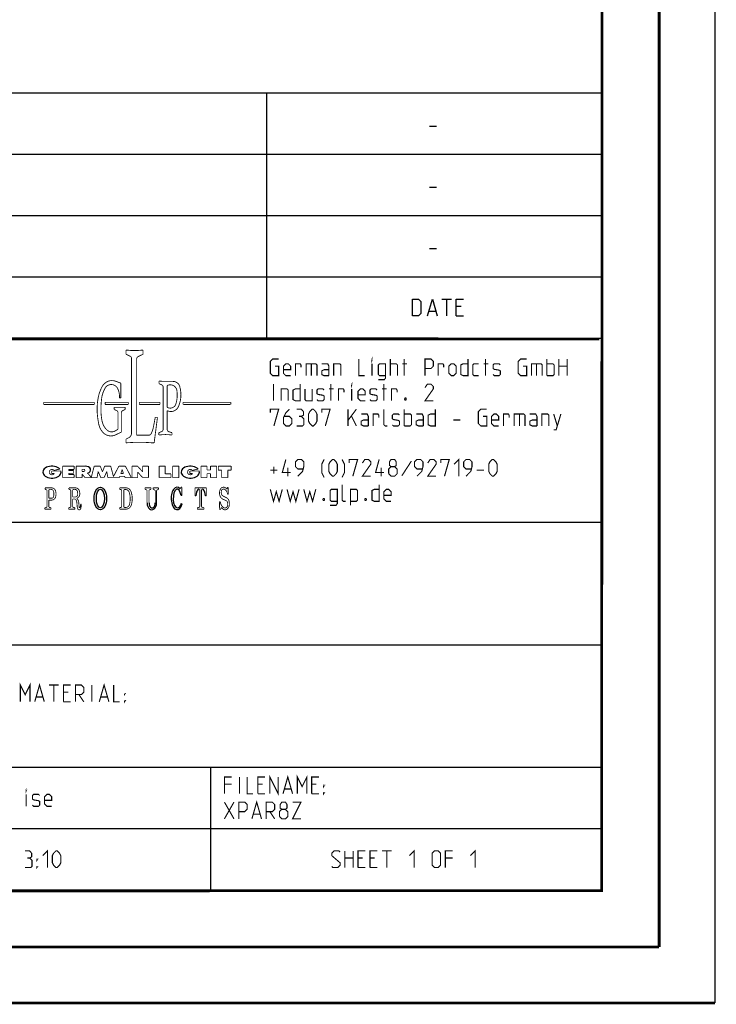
# Model space of a CAD drawing. Header units: millimetres. Extents: x 0 to 420, y 0 to 297.
# Tile 61 of 105: x 358 to 420, y 0 to 88. Entities that reach past the tile are written whole.
import ezdxf

# ---------------------------------------------------------------- set-up
doc = ezdxf.new("R2010")
doc.units = ezdxf.units.MM
doc.header["$LTSCALE"] = 23.1
doc.layers.get('0').update_dxf_attribs({"linetype": 'CONTINUOUS'})

msp = doc.modelspace()

# ---------------------------------------------------------------- linework, layer by layer
at = {"color": 7, "linetype": 'Continuous'}
for p, q in [((420, 297), (420, 0)), ((410, 286.9999), (409.8296, 10.1087)), ((246.8681, 59.5058), (409.628, 59.4942)), ((409.86, 10.0737), (25.007, 10.0134))]:
    msp.add_line(p, q, dxfattribs=at)
at = {"color": 2, "linetype": 'Continuous'}
for p, q in [((246.8497, 81.4948), (409.8097, 81.4948)), ((379.8097, 81.4948), (379.8097, 59.5348)), ((409.8097, 81.4948), (409.8097, 10.1248)), ((394.4168, 78.5355), (395.0597, 78.5355)), ((246.8497, 76.0048), (409.8097, 76.0048)), ((394.4168, 73.0455), (395.0597, 73.0455)), ((246.8497, 70.5148), (409.8097, 70.5148)), ((394.4168, 67.5555), (395.0597, 67.5555)), ((246.8497, 65.0248), (409.8097, 65.0248)), ((395.5418, 63.0298), (396.3989, 63.0298)), ((395.9704, 61.5298), (395.9704, 63.0298)), ((394.3989, 61.9584), (394.9704, 61.9584)), ((397.2561, 62.387), (396.8275, 62.387)), ((396.8275, 61.5298), (397.4704, 61.5298)), ((246.8497, 59.5348), (409.8097, 59.5348)), ((301.6897, 43.0648), (409.8097, 43.0648)), ((301.6897, 32.0848), (409.8097, 32.0848)), ((301.6897, 21.1048), (409.8097, 21.1048)), ((374.8097, 21.1048), (374.8097, 10.1248)), ((301.6897, 15.6148), (409.8097, 15.6148)), ((246.8497, 10.1248), (409.8097, 10.1248))]:
    msp.add_line(p, q, dxfattribs=at)
at = {"color": 7, "linetype": 'Continuous', "const_width": 0.25}
for points in [[(415, 5), (415, 292)], [(410, 287), (409.8468, 9.9234)], [(246.8597, 59.511), (409.6521, 59.467)], [(409.8307, 10.048), (25, 10)], [(20, 5), (415, 5)], [(420, 0), (0, 0)]]:
    msp.add_lwpolyline(points, dxfattribs=at)
at = {"color": 2, "linetype": 'Continuous'}
for points in [[(392.899, 61.5298), (392.899, 63.0298), (393.4347, 63.0298), (393.6489, 62.8155), (393.6489, 61.7441), (393.4347, 61.5298), (392.899, 61.5298)], [(394.2561, 61.5298), (394.6847, 63.0298), (395.1132, 61.5298)], [(396.8275, 61.5298), (396.8275, 63.0298), (397.4704, 63.0298)]]:
    msp.add_lwpolyline(points, dxfattribs=at)
for points, const_width in [([(367.2379, 58.4726), (367.2379, 58.099)], 0.075), ([(368.7619, 58.4726), (368.7619, 58.099)], 0.075), ([(367.2379, 58.099), (367.5958, 57.9246)], 0.075), ([(367.7314, 57.7076), (367.7314, 51.0421)], 0.075), ([(368.1875, 57.6682), (368.1876, 50.8481)], 0.075), ([(368.7619, 58.099), (368.3232, 57.8852)], 0.075), ([(380.5922, 57.032), (380.9136, 57.032), (380.9136, 56.1748), (380.3779, 56.1748), (380.1636, 56.3891), (380.1636, 57.4605), (380.3779, 57.6748), (380.9136, 57.6748)], 0.1), ([(388.0922, 57.6748), (388.0922, 56.1748), (388.6279, 56.1748)], 0.1), ([(389.2707, 57.5677), (389.2707, 57.6748), (389.3064, 57.6748), (389.2707, 57.5677)], 0.1), ([(390.9136, 56.1748), (390.9136, 57.6748)], 0.1), ([(392.1636, 56.1748), (392.1636, 57.6748)], 0.1), ([(394.0207, 56.1748), (394.0207, 57.6748), (394.5564, 57.6748), (394.7707, 57.4605), (394.7707, 57.032), (394.5564, 56.8177), (394.0207, 56.8177)], 0.1), ([(397.8779, 57.6748), (397.8779, 56.1748), (397.4493, 56.1748), (397.235, 56.282), (397.235, 57.1391), (397.4493, 57.2463), (397.8779, 57.2463)], 0.1), ([(399.4493, 56.1748), (399.4493, 57.6748)], 0.1), ([(402.8065, 57.032), (403.1279, 57.032), (403.1279, 56.1748), (402.5922, 56.1748), (402.3779, 56.3891), (402.3779, 57.4605), (402.5922, 57.6748), (403.1279, 57.6748)], 0.1), ([(404.9493, 56.1748), (404.9493, 57.6748)], 0.1), ([(406.0207, 56.1748), (406.0207, 57.6748)], 0.1), ([(406.7707, 57.6748), (406.7707, 56.1748)], 0.1), ([(381.985, 56.1748), (381.5564, 56.1748), (381.3422, 56.3891), (381.3422, 57.032), (381.5564, 57.2463), (381.7707, 57.2463), (381.985, 57.032), (381.985, 56.7105), (381.3422, 56.7105)], 0.1), ([(382.4136, 56.1748), (382.4136, 57.2463), (382.8422, 57.2463), (382.9136, 57.1391), (382.9136, 56.9248)], 0.1), ([(383.3779, 56.1748), (383.3779, 57.2463), (384.235, 57.2463), (384.3422, 57.1391), (384.3422, 56.1748)], 0.1), ([(383.8422, 57.2463), (383.8422, 56.1748)], 0.1), ([(385.4136, 56.1748), (385.4136, 57.032), (385.3064, 57.2463), (384.7707, 57.2463)], 0.1), ([(385.4136, 56.1748), (384.985, 56.1748), (384.7707, 56.282), (384.7707, 56.6034), (384.985, 56.7105), (385.4136, 56.7105)], 0.1), ([(385.8422, 56.1748), (385.8422, 57.2463), (386.3779, 57.2463), (386.485, 57.1391), (386.485, 56.1748)], 0.1), ([(389.2707, 56.1748), (389.2707, 57.2463)], 0.1), ([(389.8422, 55.8177), (390.3779, 55.8177), (390.485, 55.9605), (390.485, 57.2463), (389.9493, 57.2463), (389.8422, 57.1391), (389.8422, 56.282), (389.9493, 56.1748), (390.485, 56.1748)], 0.1), ([(390.9136, 57.2463), (391.4493, 57.2463), (391.5565, 57.1391), (391.5565, 56.1748)], 0.1), ([(391.985, 57.2463), (392.4136, 57.2463)], 0.1), ([(395.1993, 56.1748), (395.1993, 57.2463), (395.6279, 57.2463), (395.6993, 57.1391), (395.6993, 56.9248)], 0.1), ([(396.1636, 56.3891), (396.1636, 57.032), (396.3779, 57.2463), (396.5922, 57.2463), (396.8065, 57.032), (396.8065, 56.3891), (396.5922, 56.1748), (396.3779, 56.1748), (396.1636, 56.3891)], 0.1), ([(398.8422, 56.1748), (398.4136, 56.1748), (398.3065, 56.282), (398.3065, 57.1391), (398.4136, 57.2463), (398.8422, 57.2463)], 0.1), ([(399.2707, 57.2463), (399.6993, 57.2463)], 0.1), ([(400.1279, 56.282), (400.235, 56.1748), (400.6636, 56.1748), (400.7707, 56.282), (400.7707, 56.6034), (400.6636, 56.6748), (400.235, 56.7463), (400.1279, 56.8177), (400.1279, 57.1391), (400.235, 57.2463), (400.6636, 57.2463), (400.7707, 57.1391)], 0.1), ([(403.5565, 56.1748), (403.5565, 57.2463), (404.4136, 57.2463), (404.5207, 57.1391), (404.5207, 56.1748)], 0.1), ([(404.0207, 57.2463), (404.0207, 56.1748)], 0.1), ([(404.9493, 57.2463), (405.485, 57.2463), (405.5922, 57.1391), (405.5922, 56.282), (405.485, 56.1748), (404.9493, 56.1748)], 0.1), ([(406.0207, 57.032), (406.7707, 57.032)], 0.1), ([(366.7743, 55.5056), (366.3114, 55.6776)], 0.075), ([(370.1944, 55.6989), (370.1944, 55.4595)], 0.075), ([(370.4941, 55.6752), (371.4533, 55.6631)], 0.075), ([(366.7743, 55.5056), (366.7743, 54.1887)], 0.075), ([(370.1944, 55.4595), (370.4235, 55.3581)], 0.075), ([(370.5672, 55.1374), (370.5672, 51.3893)], 0.075), ([(370.9222, 55.245), (370.9222, 53.389)], 0.075), ([(380.4493, 53.9248), (380.4493, 55.4248)], 0.1), ([(381.1279, 53.9248), (381.1279, 54.9963), (381.6636, 54.9963), (381.7707, 54.8891), (381.7707, 53.9248)], 0.1), ([(382.8422, 55.4248), (382.8422, 53.9248), (382.4136, 53.9248), (382.1993, 54.032), (382.1993, 54.8891), (382.4136, 54.9963), (382.8422, 54.9963)], 0.1), ([(383.2707, 54.9963), (383.2707, 54.032), (383.3779, 53.9248), (383.9136, 53.9248), (383.9136, 54.9963)], 0.1), ([(384.3422, 54.032), (384.4493, 53.9248), (384.8779, 53.9248), (384.985, 54.032), (384.985, 54.3534), (384.8779, 54.4248), (384.4493, 54.4963), (384.3422, 54.5677), (384.3422, 54.8891), (384.4493, 54.9963), (384.8779, 54.9963), (384.985, 54.8891)], 0.1), ([(385.4136, 54.9963), (385.8422, 54.9963)], 0.1), ([(385.5922, 53.9248), (385.5922, 55.4248)], 0.1), ([(386.2707, 53.9248), (386.2707, 54.9963), (386.6993, 54.9963), (386.7707, 54.8891), (386.7707, 54.6748)], 0.1), ([(387.4493, 55.3177), (387.4493, 55.4248), (387.485, 55.4248), (387.4493, 55.3177)], 0.1), ([(387.4493, 53.9248), (387.4493, 54.9963)], 0.1), ([(388.6636, 53.9248), (388.235, 53.9248), (388.0207, 54.1391), (388.0207, 54.782), (388.235, 54.9963), (388.4493, 54.9963), (388.6636, 54.782), (388.6636, 54.4605), (388.0207, 54.4605)], 0.1), ([(389.0922, 54.032), (389.1993, 53.9248), (389.6279, 53.9248), (389.735, 54.032), (389.735, 54.3534), (389.6279, 54.4248), (389.1993, 54.4963), (389.0922, 54.5677), (389.0922, 54.8891), (389.1993, 54.9963), (389.6279, 54.9963), (389.735, 54.8891)], 0.1), ([(390.1636, 54.9963), (390.5922, 54.9963)], 0.1), ([(390.3422, 53.9248), (390.3422, 55.4248)], 0.1), ([(391.0207, 53.9248), (391.0207, 54.9963), (391.4493, 54.9963), (391.5207, 54.8891), (391.5207, 54.6748)], 0.1), ([(394.7707, 53.9248), (394.0207, 53.9248), (394.7707, 54.9963), (394.7707, 55.2105), (394.5564, 55.4248), (394.235, 55.4248), (394.0207, 55.1034)], 0.1), ([(364.4013, 53.7932), (359.8551, 53.7932)], 0.075), ([(359.8551, 53.7932), (359.8551, 53.5997)], 0.075), ([(364.4013, 53.5997), (364.4013, 53.7932)], 0.075), ([(367.4477, 53.7932), (365.3662, 53.7932)], 0.075), ([(365.3662, 53.7932), (365.3662, 53.5997)], 0.075), ([(366.7743, 54.1887), (366.6479, 54.1887)], 0.075), ([(367.4477, 53.5997), (367.4477, 53.7932)], 0.075), ([(368.4216, 53.7932), (370.2739, 53.7932)], 0.075), ([(368.4216, 53.5997), (368.4216, 53.7932)], 0.075), ([(370.2739, 53.7932), (370.2739, 53.5997)], 0.075), ([(376.6196, 53.7932), (372.3421, 53.7932)], 0.075), ([(372.3421, 53.7932), (372.3421, 53.5997)], 0.075), ([(376.6196, 53.5997), (376.6196, 53.7932)], 0.075), ([(392.3065, 54.1748), (392.3422, 54.1034), (392.3422, 54.0677), (392.3065, 53.9963), (392.235, 53.9963), (392.1993, 54.0677), (392.1993, 54.1034), (392.235, 54.1748), (392.3065, 54.1748)], 0.1), ([(359.8551, 53.5997), (364.4013, 53.5997)], 0.075), ([(365.3662, 53.5997), (367.4477, 53.5997)], 0.075), ([(366.1772, 53.3486), (367.1611, 53.3486)], 0.075), ([(366.1772, 53.3486), (366.1772, 53.1494)], 0.075), ([(366.1772, 53.1494), (366.4002, 53.0495)], 0.075), ([(366.5143, 51.3745), (366.5143, 52.8733)], 0.075), ([(367.1611, 53.1494), (366.9357, 53.0484)], 0.075), ([(367.1611, 53.3486), (367.1611, 53.1494)], 0.075), ([(370.2739, 53.5997), (368.4216, 53.5997)], 0.075), ([(370.9222, 53.0471), (370.9222, 51.3798)], 0.075), ([(372.3668, 53.5883), (376.5934, 53.5973)], 0.075), ([(380.1636, 52.8534), (380.1636, 53.1748), (380.9136, 53.1748), (380.485, 51.6748)], 0.1), ([(381.8779, 53.1748), (381.5564, 52.8534), (381.3422, 52.4248), (381.3422, 51.8891), (381.5564, 51.6748), (381.8779, 51.6748), (382.0922, 51.8891), (382.0922, 52.3177), (381.8779, 52.532), (381.4136, 52.532)], 0.1), ([(382.9493, 52.532), (383.1279, 52.6391), (383.1279, 52.9605), (382.9493, 53.1748), (382.5207, 53.1748)], 0.1), ([(383.5922, 52.1034), (383.5922, 52.7463), (383.6993, 52.9605), (383.9136, 53.1748), (384.0207, 53.1748), (384.235, 52.9605), (384.3422, 52.7463), (384.3422, 52.1034), (384.235, 51.8891), (384.0207, 51.6748), (383.9136, 51.6748), (383.6993, 51.8891), (383.5922, 52.1034)], 0.1), ([(384.7707, 52.8534), (384.7707, 53.1748), (385.5207, 53.1748), (385.0922, 51.6748)], 0.1), ([(387.1279, 51.6748), (387.1279, 53.1748)], 0.1), ([(387.1279, 52.1748), (387.8779, 53.1748)], 0.1), ([(390.6636, 51.6748), (390.4493, 51.6748), (390.3422, 51.782), (390.3422, 53.1748)], 0.1), ([(392.1636, 51.6748), (392.1636, 53.1748)], 0.1), ([(394.9493, 53.1748), (394.9493, 51.6748), (394.5207, 51.6748), (394.3065, 51.782), (394.3065, 52.6391), (394.5207, 52.7463), (394.9493, 52.7463)], 0.1), ([(399.235, 52.532), (399.5565, 52.532), (399.5565, 51.6748), (399.0207, 51.6748), (398.8065, 51.8891), (398.8065, 52.9605), (399.0207, 53.1748), (399.5565, 53.1748)], 0.1), ([(366.8216, 51.1232), (366.8216, 52.8722)], 0.075), ([(369.7046, 51.6382), (369.8545, 52.4398)], 0.075), ([(370.0522, 52.4398), (369.7536, 50.1506)], 0.075), ([(369.8545, 52.4398), (370.0522, 52.4398)], 0.075), ([(382.5207, 51.6748), (383.0565, 51.6748), (383.1636, 51.782), (383.1636, 52.3177), (382.9493, 52.532), (382.735, 52.532)], 0.1), ([(387.4493, 52.532), (387.8779, 51.6748)], 0.1), ([(388.9493, 51.6748), (388.9493, 52.532), (388.8422, 52.7463), (388.3065, 52.7463)], 0.1), ([(388.9493, 51.6748), (388.5207, 51.6748), (388.3065, 51.782), (388.3065, 52.1034), (388.5207, 52.2105), (388.9493, 52.2105)], 0.1), ([(389.3779, 51.6748), (389.3779, 52.7463), (389.8065, 52.7463), (389.8779, 52.6391), (389.8779, 52.4248)], 0.1), ([(391.0922, 51.782), (391.1993, 51.6748), (391.6279, 51.6748), (391.735, 51.782), (391.735, 52.1034), (391.6279, 52.1748), (391.1993, 52.2463), (391.0922, 52.3177), (391.0922, 52.6391), (391.1993, 52.7463), (391.6279, 52.7463), (391.735, 52.6391)], 0.1), ([(392.1636, 52.7463), (392.6993, 52.7463), (392.8065, 52.6391), (392.8065, 51.782), (392.6993, 51.6748), (392.1636, 51.6748)], 0.1), ([(393.8779, 51.6748), (393.8779, 52.532), (393.7707, 52.7463), (393.235, 52.7463)], 0.1), ([(393.8779, 51.6748), (393.4493, 51.6748), (393.235, 51.782), (393.235, 52.1034), (393.4493, 52.2105), (393.8779, 52.2105)], 0.1), ([(396.5564, 52.2105), (397.1993, 52.2105)], 0.1), ([(400.6279, 51.6748), (400.1993, 51.6748), (399.985, 51.8891), (399.985, 52.532), (400.1993, 52.7463), (400.4136, 52.7463), (400.6279, 52.532), (400.6279, 52.2105), (399.985, 52.2105)], 0.1), ([(401.0564, 51.6748), (401.0564, 52.7463), (401.485, 52.7463), (401.5565, 52.6391), (401.5565, 52.4248)], 0.1), ([(402.0207, 51.6748), (402.0207, 52.7463), (402.8779, 52.7463), (402.985, 52.6391), (402.985, 51.6748)], 0.1), ([(402.485, 52.7463), (402.485, 51.6748)], 0.1), ([(404.0565, 51.6748), (404.0565, 52.532), (403.9493, 52.7463), (403.4136, 52.7463)], 0.1), ([(404.0565, 51.6748), (403.6279, 51.6748), (403.4136, 51.782), (403.4136, 52.1034), (403.6279, 52.2105), (404.0565, 52.2105)], 0.1), ([(404.485, 51.6748), (404.485, 52.7463), (405.0207, 52.7463), (405.1279, 52.6391), (405.1279, 51.6748)], 0.1), ([(405.5565, 51.3177), (405.7707, 51.3177), (406.1993, 52.7463)], 0.1), ([(405.5565, 52.7463), (405.8779, 51.6748)], 0.1), ([(366.5143, 51.3745), (366.2722, 51.2315)], 0.075), ([(366.8216, 51.1232), (366.2957, 50.8733)], 0.075), ([(370.1779, 51.0684), (370.4169, 51.1657)], 0.075), ([(371.355, 51.0747), (371.0979, 51.1475)], 0.075), ([(367.2351, 50.499), (367.4591, 50.6076)], 0.075), ([(367.2351, 50.1618), (367.2351, 50.499)], 0.075), ([(368.1875, 50.8481), (369.275, 50.8481)], 0.075), ([(370.1779, 50.8545), (370.1779, 51.0684)], 0.075), ([(371.355, 50.8577), (371.355, 51.0747)], 0.075), ([(381.985, 47.4963), (381.235, 47.4963), (381.5564, 48.6748)], 0.1), ([(382.6279, 47.1748), (383.0565, 47.6034), (383.1636, 48.032), (383.1636, 48.4605), (382.9493, 48.6748), (382.6279, 48.6748), (382.4136, 48.4605), (382.4136, 48.032), (382.6279, 47.8177), (383.0922, 47.8177)], 0.1), ([(384.985, 47.0677), (384.7707, 47.4963), (384.7707, 48.2463), (384.985, 48.6748)], 0.1), ([(385.4136, 47.6034), (385.4136, 48.2463), (385.5207, 48.4605), (385.735, 48.6748), (385.8422, 48.6748), (386.0564, 48.4605), (386.1636, 48.2463), (386.1636, 47.6034), (386.0564, 47.3891), (385.8422, 47.1748), (385.735, 47.1748), (385.5207, 47.3891), (385.4136, 47.6034)], 0.1), ([(386.5922, 47.0677), (386.8064, 47.4963), (386.8064, 48.2463), (386.5922, 48.6748)], 0.1), ([(387.235, 48.3534), (387.235, 48.6748), (387.985, 48.6748), (387.5565, 47.1748)], 0.1), ([(389.1636, 47.1748), (388.4136, 47.1748), (389.1636, 48.2463), (389.1636, 48.4605), (388.9493, 48.6748), (388.6279, 48.6748), (388.4136, 48.3534)], 0.1), ([(390.3422, 47.4963), (389.5922, 47.4963), (389.9136, 48.6748)], 0.1), ([(390.985, 48.032), (390.8422, 48.1391), (390.8422, 48.4605), (390.985, 48.6748), (391.3064, 48.6748), (391.4493, 48.4605), (391.4493, 48.1391), (391.3064, 48.032), (391.5207, 47.8177), (391.5207, 47.3891), (391.3064, 47.1748), (390.985, 47.1748), (390.7707, 47.3891)], 0.1), ([(392.8065, 48.532), (391.9493, 47.2105)], 0.1), ([(393.3064, 47.1748), (393.735, 47.6034), (393.8422, 48.032), (393.8422, 48.4605), (393.6279, 48.6748), (393.3064, 48.6748), (393.0922, 48.4605), (393.0922, 48.032), (393.3064, 47.8177), (393.7707, 47.8177)], 0.1), ([(395.0207, 47.1748), (394.2707, 47.1748), (395.0207, 48.2463), (395.0207, 48.4605), (394.8065, 48.6748), (394.485, 48.6748), (394.2707, 48.3534)], 0.1), ([(395.4493, 48.3534), (395.4493, 48.6748), (396.1993, 48.6748), (395.7707, 47.1748)], 0.1), ([(396.6279, 48.2463), (397.0564, 48.6748), (397.0564, 47.1748)], 0.1), ([(397.6993, 47.1748), (398.1279, 47.6034), (398.235, 48.032), (398.235, 48.4605), (398.0207, 48.6748), (397.6993, 48.6748), (397.485, 48.4605), (397.485, 48.032), (397.6993, 47.8177), (398.1636, 47.8177)], 0.1), ([(399.735, 47.6034), (399.735, 48.2463), (399.8422, 48.4605), (400.0565, 48.6748), (400.1636, 48.6748), (400.3779, 48.4605), (400.485, 48.2463), (400.485, 47.6034), (400.3779, 47.3891), (400.1636, 47.1748), (400.0565, 47.1748), (399.8422, 47.3891), (399.735, 47.6034)], 0.1), ([(361.3998, 47.6437), (360.5688, 47.6437)], 0.075), ([(360.5688, 47.6437), (360.5688, 47.4122)], 0.075), ([(361.2983, 47.8166), (360.7887, 47.6916)], 0.075), ([(362.5835, 48.0728), (361.5614, 48.0728)], 0.075), ([(361.5614, 48.0728), (361.5614, 47.0456)], 0.075), ([(362.1095, 47.7806), (362.5835, 47.7806)], 0.075), ([(362.1095, 47.6795), (362.1095, 47.7806)], 0.075), ([(362.5386, 47.6795), (362.1095, 47.6795)], 0.075), ([(362.5386, 47.4232), (362.5386, 47.6795)], 0.075), ([(362.5835, 47.7806), (362.5835, 48.0728)], 0.075), ([(362.7629, 48.0719), (363.5696, 48.0719)], 0.075), ([(362.7629, 47.0456), (362.7629, 48.0719)], 0.075), ([(363.448, 47.7874), (363.2875, 47.7874)], 0.075), ([(363.2875, 47.7874), (363.2875, 47.6016)], 0.075), ([(363.448, 47.6016), (363.2875, 47.6016)], 0.075), ([(364.1245, 47.0853), (364.3859, 48.0742)], 0.075), ([(364.3859, 48.0742), (364.9257, 48.0742)], 0.075), ([(364.6415, 47.0456), (364.7413, 47.5924)], 0.075), ([(364.7413, 47.5924), (364.9767, 47.0456)], 0.075), ([(364.9257, 48.0742), (365.1247, 47.5709)], 0.075), ([(365.3237, 48.0742), (365.1247, 47.5709)], 0.075), ([(365.5081, 47.5924), (365.2726, 47.0456)], 0.075), ([(365.8635, 48.0742), (365.3237, 48.0742)], 0.075), ([(365.6078, 47.0456), (365.5081, 47.5924)], 0.075), ([(366.1102, 47.1407), (365.8635, 48.0742)], 0.075), ([(366.5967, 48.0719), (366.1102, 47.1407)], 0.075), ([(366.5967, 48.0719), (367.1814, 48.0719)], 0.075), ([(366.7687, 47.4111), (366.8891, 47.7679)], 0.075), ([(367.0095, 47.4111), (366.8891, 47.7679)], 0.075), ([(367.1814, 48.0719), (367.7176, 47.0456)], 0.075), ([(368.2673, 48.0742), (367.7662, 48.0742)], 0.075), ([(367.7662, 47.0456), (367.7662, 48.0742)], 0.075), ([(368.2673, 48.0742), (368.7263, 47.5659)], 0.075), ([(369.244, 48.0742), (368.7263, 48.0742)], 0.075), ([(368.7263, 48.0742), (368.7263, 47.5659)], 0.075), ([(369.244, 48.0742), (369.244, 47.0456)], 0.075), ([(370.7439, 48.0742), (370.2129, 48.0742)], 0.075), ([(370.2129, 48.0742), (370.2129, 47.0456)], 0.075), ([(370.7439, 48.0742), (370.7439, 47.3817)], 0.075), ([(371.9725, 48.0742), (371.4127, 48.0742)], 0.075), ([(371.4127, 48.0742), (371.4127, 47.0456)], 0.075), ([(371.9725, 48.0742), (371.9725, 47.0456)], 0.075), ([(373.79, 47.6437), (372.959, 47.6437)], 0.075), ([(372.959, 47.6437), (372.959, 47.4122)], 0.075), ([(373.6886, 47.8166), (373.1789, 47.6916)], 0.075), ([(374.4964, 48.0742), (373.9542, 48.0742)], 0.075), ([(373.9542, 48.0742), (373.9542, 47.0456)], 0.075), ([(374.4964, 47.7306), (374.4964, 48.0742)], 0.075), ([(374.4964, 47.7306), (374.8103, 47.7306)], 0.075), ([(375.3505, 48.0742), (374.8103, 48.0742)], 0.075), ([(374.8103, 47.7306), (374.8103, 48.0742)], 0.075), ([(375.3505, 48.0742), (375.3505, 47.0456)], 0.075), ([(376.6528, 48.0742), (375.5064, 48.0742)], 0.075), ([(375.5064, 48.0742), (375.5064, 47.7139)], 0.075), ([(375.5064, 47.7139), (375.8061, 47.7139)], 0.075), ([(375.8061, 47.7139), (375.8061, 47.0456)], 0.075), ([(376.6528, 47.7139), (376.353, 47.7139)], 0.075), ([(376.353, 47.7139), (376.353, 47.0456)], 0.075), ([(376.6528, 48.0742), (376.6528, 47.7139)], 0.075), ([(380.1636, 47.7105), (380.8064, 47.7105)], 0.1), ([(380.485, 47.3891), (380.485, 48.032)], 0.1), ([(381.735, 47.1748), (381.735, 47.9248)], 0.1), ([(390.0922, 47.1748), (390.0922, 47.9248)], 0.1), ([(390.7707, 47.3891), (390.7707, 47.8177), (390.985, 48.032), (391.3064, 48.032)], 0.1), ([(398.6636, 47.7105), (399.3064, 47.7105)], 0.1), ([(360.5688, 47.4122), (360.8026, 47.4122)], 0.075), ([(361.5614, 47.0456), (362.5886, 47.0456)], 0.075), ([(362.1095, 47.4232), (362.5386, 47.4232)], 0.075), ([(362.1095, 47.3243), (362.1095, 47.4232)], 0.075), ([(362.5886, 47.3243), (362.1095, 47.3243)], 0.075), ([(362.5886, 47.0456), (362.5886, 47.3243)], 0.075), ([(362.7629, 47.0456), (363.3013, 47.0456)], 0.075), ([(363.3013, 47.3698), (363.5576, 47.0456)], 0.075), ([(363.3013, 47.0456), (363.3013, 47.3698)], 0.075), ([(363.5576, 47.0456), (364.6415, 47.0456)], 0.075), ([(363.792, 47.4433), (364.1245, 47.0853)], 0.075), ([(364.9767, 47.0456), (365.2726, 47.0456)], 0.075), ([(365.6078, 47.0456), (366.6263, 47.0456)], 0.075), ([(366.6263, 47.0456), (366.6724, 47.168)], 0.075), ([(366.6724, 47.168), (367.1058, 47.168)], 0.075), ([(366.7687, 47.4111), (367.0095, 47.4111)], 0.075), ([(367.1519, 47.0456), (367.1058, 47.168)], 0.075), ([(367.1519, 47.0456), (367.7176, 47.0456)], 0.075), ([(367.7662, 47.0456), (368.2814, 47.0456)], 0.075), ([(368.2814, 47.5393), (368.7272, 47.0456)], 0.075), ([(368.2814, 47.0456), (368.2814, 47.5393)], 0.075), ([(368.7272, 47.0456), (369.244, 47.0456)], 0.075), ([(370.2129, 47.0456), (371.2625, 47.0456)], 0.075), ([(370.7439, 47.3817), (371.2625, 47.3817)], 0.075), ([(371.2625, 47.3817), (371.2625, 47.0456)], 0.075), ([(371.4127, 47.0456), (371.9725, 47.0456)], 0.075), ([(372.959, 47.4122), (373.1928, 47.4122)], 0.075), ([(373.9542, 47.0456), (374.4964, 47.0456)], 0.075), ([(374.4964, 47.396), (374.8103, 47.396)], 0.075), ([(374.4964, 47.396), (374.4964, 47.0456)], 0.075), ([(374.8103, 47.396), (374.8103, 47.0456)], 0.075), ([(374.8103, 47.0456), (375.3505, 47.0456)], 0.075), ([(375.8061, 47.0456), (376.353, 47.0456)], 0.075), ([(359.9835, 46.1275), (360.5708, 46.1275)], 0.075), ([(359.9835, 45.9949), (359.9835, 46.1275)], 0.075), ([(359.9835, 45.9949), (360.0824, 45.9671)], 0.075), ([(360.1529, 45.8742), (360.1529, 44.4636)], 0.075), ([(360.3198, 45.8958), (360.3198, 45.199)], 0.075), ([(360.4164, 45.9924), (360.5117, 45.9924)], 0.075), ([(362.1186, 46.1275), (362.7058, 46.1275)], 0.075), ([(362.1186, 45.9949), (362.1186, 46.1275)], 0.075), ([(362.1186, 45.9949), (362.2175, 45.9671)], 0.075), ([(362.288, 45.8742), (362.288, 44.4636)], 0.075), ([(362.4549, 45.8958), (362.4549, 45.3089)], 0.075), ([(362.5514, 45.9924), (362.6467, 45.9924)], 0.075), ([(367.2237, 46.1294), (366.6637, 46.1294)], 0.075), ([(366.6637, 46.1294), (366.6637, 45.9917)], 0.075), ([(366.6637, 45.9917), (366.7693, 45.9756)], 0.075), ([(366.8513, 45.8801), (366.8513, 44.4728)], 0.075), ([(367.0338, 45.8857), (367.0338, 44.4672)], 0.075), ([(367.1788, 45.9823), (367.1304, 45.9823)], 0.075), ([(368.9352, 46.135), (369.4802, 46.135)], 0.075), ([(368.9352, 46.135), (368.9352, 45.9879)], 0.075), ([(368.9352, 45.9879), (369.0439, 45.9648)], 0.075), ([(369.1204, 45.8704), (369.1204, 44.7742)], 0.075), ([(369.2961, 45.8706), (369.2961, 44.7742)], 0.075), ([(369.4802, 45.9879), (369.3726, 45.9651)], 0.075), ([(369.4802, 46.135), (369.4802, 45.9879)], 0.075), ([(369.674, 46.135), (370.1382, 46.135)], 0.075), ([(369.674, 46.135), (369.674, 45.986)], 0.075), ([(369.674, 45.986), (369.7497, 45.9671)], 0.075), ([(369.8595, 45.8266), (369.8595, 44.7742)], 0.075), ([(369.9664, 45.83), (369.9664, 44.7742)], 0.075), ([(370.1382, 45.986), (370.0762, 45.9705)], 0.075), ([(370.1382, 46.135), (370.1382, 45.986)], 0.075), ([(372.0896, 46.036), (372.1491, 46.1849)], 0.075), ([(372.1491, 46.1849), (372.2368, 46.1849)], 0.075), ([(372.2368, 46.1849), (372.2413, 45.4343)], 0.075), ([(373.4164, 46.1379), (373.4115, 45.4034)], 0.075), ([(373.5909, 46.1252), (374.255, 46.1252)], 0.075), ([(373.7605, 45.9986), (373.7754, 45.9986)], 0.075), ([(373.8478, 44.4777), (373.8478, 45.9262)], 0.075), ([(373.9981, 44.4777), (373.9981, 45.9262)], 0.075), ([(374.0854, 45.9986), (374.0705, 45.9986)], 0.075), ([(374.4295, 46.1379), (374.4344, 45.4034)], 0.075), ([(376.2977, 46.0825), (376.3146, 46.1817)], 0.075), ([(376.3146, 46.1817), (376.3849, 46.1817)], 0.075), ([(376.4019, 45.5512), (376.3849, 46.1817)], 0.075), ([(380.1636, 45.9963), (380.4493, 44.9248), (380.6993, 45.782), (380.9493, 44.9248), (381.235, 45.9963)], 0.1), ([(381.6636, 45.9963), (381.9493, 44.9248), (382.1993, 45.782), (382.4493, 44.9248), (382.735, 45.9963)], 0.1), ([(383.1636, 45.9963), (383.4493, 44.9248), (383.6993, 45.782), (383.9493, 44.9248), (384.235, 45.9963)], 0.1), ([(385.5207, 44.5677), (386.0564, 44.5677), (386.1636, 44.7105), (386.1636, 45.9963), (385.6279, 45.9963), (385.5207, 45.8891), (385.5207, 45.032), (385.6279, 44.9248), (386.1636, 44.9248)], 0.1), ([(386.9136, 44.9248), (386.6993, 44.9248), (386.5922, 45.032), (386.5922, 46.4248)], 0.1), ([(387.3422, 44.5677), (387.3422, 45.9963), (387.8779, 45.9963), (387.985, 45.8891), (387.985, 45.032), (387.8779, 44.9248), (387.3422, 44.9248)], 0.1), ([(389.9136, 46.4248), (389.9136, 44.9248), (389.485, 44.9248), (389.2707, 45.032), (389.2707, 45.8891), (389.485, 45.9963), (389.9136, 45.9963)], 0.1), ([(390.985, 44.9248), (390.5564, 44.9248), (390.3422, 45.1391), (390.3422, 45.782), (390.5564, 45.9963), (390.7707, 45.9963), (390.985, 45.782), (390.985, 45.4605), (390.3422, 45.4605)], 0.1), ([(360.3198, 45.199), (360.5602, 45.199)], 0.075), ([(360.3198, 45.032), (360.5699, 45.032)], 0.075), ([(360.3198, 45.032), (360.3198, 44.4651)], 0.075), ([(362.4549, 45.3089), (362.6625, 45.3089)], 0.075), ([(362.4549, 45.1277), (362.7049, 45.1277)], 0.075), ([(362.4549, 45.1277), (362.4549, 44.4651)], 0.075), ([(372.2413, 45.4343), (372.1643, 45.4343)], 0.075), ([(373.4987, 45.4034), (373.4115, 45.4034)], 0.075), ([(374.3471, 45.4034), (374.4344, 45.4034)], 0.075), ([(375.9358, 45.3981), (376.2375, 45.2428)], 0.075), ([(375.9635, 45.0927), (376.1898, 44.9943)], 0.075), ([(376.3316, 45.5512), (376.4019, 45.5512)], 0.075), ([(384.985, 45.1748), (385.0207, 45.1034), (385.0207, 45.0677), (384.985, 44.9963), (384.9136, 44.9963), (384.8779, 45.0677), (384.8779, 45.1034), (384.9136, 45.1748), (384.985, 45.1748)], 0.1), ([(388.735, 45.1748), (388.7707, 45.1034), (388.7707, 45.0677), (388.735, 44.9963), (388.6636, 44.9963), (388.6279, 45.0677), (388.6279, 45.1034), (388.6636, 45.1748), (388.735, 45.1748)], 0.1), ([(359.9663, 44.3535), (360.0697, 44.368)], 0.075), ([(359.9663, 44.2197), (359.9663, 44.3535)], 0.075), ([(359.9663, 44.2197), (360.5171, 44.2197)], 0.075), ([(360.5171, 44.3535), (360.403, 44.3695)], 0.075), ([(360.5171, 44.2197), (360.5171, 44.3535)], 0.075), ([(362.1014, 44.3535), (362.2048, 44.368)], 0.075), ([(362.1014, 44.2197), (362.1014, 44.3535)], 0.075), ([(362.1014, 44.2197), (362.6522, 44.2197)], 0.075), ([(362.6522, 44.3535), (362.5381, 44.3695)], 0.075), ([(362.6522, 44.2197), (362.6522, 44.3535)], 0.075), ([(362.831, 44.81), (362.865, 44.4181)], 0.075), ([(362.9992, 44.8357), (363.0378, 44.3914)], 0.075), ([(363.1639, 44.6647), (363.2175, 44.6647)], 0.075), ([(366.6637, 44.3613), (366.7693, 44.3773)], 0.075), ([(366.6637, 44.2235), (366.6637, 44.3613)], 0.075), ([(367.2366, 44.2235), (366.6637, 44.2235)], 0.075), ([(367.1966, 44.3707), (367.1304, 44.3707)], 0.075), ([(372.219, 44.7466), (372.2751, 44.6907)], 0.075), ([(373.6184, 44.3514), (373.7709, 44.3832)], 0.075), ([(373.6184, 44.2186), (373.6184, 44.3514)], 0.075), ([(373.6184, 44.2186), (374.2274, 44.2186)], 0.075), ([(374.2274, 44.3514), (374.075, 44.3832)], 0.075), ([(374.2274, 44.2186), (374.2274, 44.3514)], 0.075), ([(375.6825, 44.8982), (375.6015, 44.8982)], 0.075), ([(375.6015, 44.8982), (375.6249, 44.1707)], 0.075), ([(375.6249, 44.1707), (375.6935, 44.1707)], 0.075), ([(375.6935, 44.1707), (375.7491, 44.3184)], 0.075), ([(357.7707, 26.9698), (357.7707, 28.4698), (358.1993, 27.6127), (358.6279, 28.4698), (358.6279, 26.9698)], 0.1), ([(359.0564, 26.9698), (359.485, 28.4698), (359.9136, 26.9698)], 0.1), ([(360.3422, 28.4698), (361.1993, 28.4698)], 0.1), ([(360.7707, 26.9698), (360.7707, 28.4698)], 0.1), ([(361.6279, 26.9698), (361.6279, 28.4698), (362.2707, 28.4698)], 0.1), ([(362.6993, 26.9698), (362.6993, 28.4698), (363.235, 28.4698), (363.4493, 28.2555), (363.4493, 27.827), (363.235, 27.6127), (362.6993, 27.6127)], 0.1), ([(364.1636, 26.9698), (364.1636, 28.4698)], 0.1), ([(364.8422, 26.9698), (365.2707, 28.4698), (365.6993, 26.9698)], 0.1), ([(366.1279, 28.4698), (366.1279, 26.9698), (366.6636, 26.9698)], 0.1), ([(359.1993, 27.3984), (359.7707, 27.3984)], 0.1), ([(362.0565, 27.827), (361.6279, 27.827)], 0.1), ([(363.0207, 27.6127), (363.4493, 26.9698)], 0.1), ([(364.985, 27.3984), (365.5564, 27.3984)], 0.1), ([(367.0922, 27.6127), (367.0922, 27.7198), (367.1636, 27.7198), (367.0922, 27.6127)], 0.1), ([(361.6279, 26.9698), (362.2707, 26.9698)], 0.1), ([(367.0922, 26.9698), (367.0922, 27.077), (367.1636, 27.077), (367.0922, 26.9698)], 0.1), ([(376.0507, 18.7348), (376.0507, 20.2348), (376.6936, 20.2348)], 0.1), ([(377.4079, 18.7348), (377.4079, 20.2348)], 0.1), ([(378.0864, 20.2348), (378.0864, 18.7348), (378.6222, 18.7348)], 0.1), ([(379.0507, 18.7348), (379.0507, 20.2348), (379.6936, 20.2348)], 0.1), ([(380.1222, 18.7348), (380.1222, 20.2348), (380.8722, 18.7348), (380.8722, 20.2348)], 0.1), ([(381.3007, 18.7348), (381.7293, 20.2348), (382.1579, 18.7348)], 0.1), ([(382.5864, 18.7348), (382.5864, 20.2348), (383.015, 19.3777), (383.4436, 20.2348), (383.4436, 18.7348)], 0.1), ([(383.8722, 18.7348), (383.8722, 20.2348), (384.515, 20.2348)], 0.1), ([(376.6936, 19.592), (376.0507, 19.592)], 0.1), ([(379.4793, 19.592), (379.0507, 19.592)], 0.1), ([(384.3007, 19.592), (383.8722, 19.592)], 0.1), ([(384.9436, 19.3777), (384.9436, 19.4848), (385.015, 19.4848), (384.9436, 19.3777)], 0.1), ([(358.2879, 19.0027), (358.2879, 19.1098), (358.3236, 19.1098), (358.2879, 19.0027)], 0.1), ([(358.2879, 17.6098), (358.2879, 18.6813)], 0.1), ([(358.8593, 17.717), (358.9664, 17.6098), (359.395, 17.6098), (359.5022, 17.717), (359.5022, 18.0384), (359.395, 18.1098), (358.9664, 18.1813), (358.8593, 18.2527), (358.8593, 18.5741), (358.9664, 18.6813), (359.395, 18.6813), (359.5022, 18.5741)], 0.1), ([(360.5736, 17.6098), (360.145, 17.6098), (359.9307, 17.8241), (359.9307, 18.467), (360.145, 18.6813), (360.3593, 18.6813), (360.5736, 18.467), (360.5736, 18.1455), (359.9307, 18.1455)], 0.1), ([(379.0507, 18.7348), (379.6936, 18.7348)], 0.1), ([(381.4436, 19.1634), (382.015, 19.1634)], 0.1), ([(383.8722, 18.7348), (384.515, 18.7348)], 0.1), ([(384.9436, 18.7348), (384.9436, 18.842), (385.015, 18.842), (384.9436, 18.7348)], 0.1), ([(376.0507, 16.4848), (376.9079, 17.9848)], 0.1), ([(376.0507, 17.9848), (376.9079, 16.4848)], 0.1), ([(377.3364, 16.4848), (377.3364, 17.9848), (377.8722, 17.9848), (378.0864, 17.7705), (378.0864, 17.342), (377.8722, 17.1277), (377.3364, 17.1277)], 0.1), ([(378.515, 16.4848), (378.9436, 17.9848), (379.3722, 16.4848)], 0.1), ([(379.8007, 16.4848), (379.8007, 17.9848), (380.3365, 17.9848), (380.5507, 17.7705), (380.5507, 17.342), (380.3365, 17.1277), (379.8007, 17.1277)], 0.1), ([(381.1936, 17.342), (381.0507, 17.4491), (381.0507, 17.7705), (381.1936, 17.9848), (381.515, 17.9848), (381.6579, 17.7705), (381.6579, 17.4491), (381.515, 17.342), (381.7293, 17.1277), (381.7293, 16.6991), (381.515, 16.4848), (381.1936, 16.4848), (380.9793, 16.6991)], 0.1), ([(382.1579, 17.9848), (382.9079, 17.9848), (382.1579, 16.4848), (382.9079, 16.4848)], 0.1), ([(378.6579, 16.9134), (379.2293, 16.9134)], 0.1), ([(380.1222, 17.1277), (380.5507, 16.4848)], 0.1), ([(380.9793, 16.6991), (380.9793, 17.1277), (381.1936, 17.342), (381.515, 17.342)], 0.1), ([(358.6011, 12.977), (358.7797, 13.0841), (358.7797, 13.4055), (358.6011, 13.6198), (358.1725, 13.6198)], 0.1), ([(359.7797, 13.1913), (360.2082, 13.6198), (360.2082, 12.1198)], 0.1), ([(360.6368, 12.5484), (360.6368, 13.1913), (360.744, 13.4055), (360.9582, 13.6198), (361.0654, 13.6198), (361.2797, 13.4055), (361.3868, 13.1913), (361.3868, 12.5484), (361.2797, 12.3341), (361.0654, 12.1198), (360.9582, 12.1198), (360.744, 12.3341), (360.6368, 12.5484)], 0.1), ([(385.6668, 12.227), (385.7739, 12.1198), (386.2025, 12.1198), (386.4168, 12.3341), (386.4168, 12.5484), (385.6668, 13.1913), (385.6668, 13.4055), (385.8811, 13.6198), (386.3097, 13.6198), (386.4168, 13.5127)], 0.1), ([(386.8454, 12.1198), (386.8454, 13.6198)], 0.1), ([(387.5954, 13.6198), (387.5954, 12.1198)], 0.1), ([(388.0239, 12.1198), (388.0239, 13.6198), (388.6668, 13.6198)], 0.1), ([(389.0954, 12.1198), (389.0954, 13.6198), (389.7382, 13.6198)], 0.1), ([(390.1668, 13.6198), (391.0239, 13.6198)], 0.1), ([(390.5954, 12.1198), (390.5954, 13.6198)], 0.1), ([(392.6311, 13.1913), (393.0597, 13.6198), (393.0597, 12.1198)], 0.1), ([(394.6668, 12.3341), (394.6668, 13.4055), (394.8811, 13.6198), (395.2025, 13.6198), (395.4168, 13.4055), (395.4168, 12.3341), (395.2025, 12.1198), (394.8811, 12.1198), (394.6668, 12.3341)], 0.1), ([(395.8454, 12.1198), (395.8454, 13.6198), (396.4882, 13.6198)], 0.1), ([(398.0954, 13.1913), (398.5239, 13.6198), (398.5239, 12.1198)], 0.1), ([(358.1725, 12.1198), (358.7082, 12.1198), (358.8154, 12.227), (358.8154, 12.7627), (358.6011, 12.977), (358.3868, 12.977)], 0.1), ([(359.2439, 12.7627), (359.2439, 12.8698), (359.3154, 12.8698), (359.2439, 12.7627)], 0.1), ([(386.8454, 12.977), (387.5954, 12.977)], 0.1), ([(388.4525, 12.977), (388.0239, 12.977)], 0.1), ([(389.524, 12.977), (389.0954, 12.977)], 0.1), ([(396.4882, 12.977), (395.8454, 12.977)], 0.1), ([(359.2439, 12.1198), (359.2439, 12.227), (359.3154, 12.227), (359.2439, 12.1198)], 0.1), ([(388.0239, 12.1198), (388.6668, 12.1198)], 0.1), ([(389.0954, 12.1198), (389.7382, 12.1198)], 0.1)]:
    msp.add_lwpolyline(points, dxfattribs=dict(at, const_width=const_width))
at = {"color": 2, "linetype": 'Continuous', "const_width": 0.075}
for points in [[(367.2379, 58.4726, 0.0644462), (368.7619, 58.4726)], [(367.7314, 57.7076, 0.2868), (367.5958, 57.9246)], [(368.3232, 57.8852, 0.2868), (368.1875, 57.6682)], [(366.3114, 55.6776, 0.2935346), (365.2917, 55.4549)], [(370.1944, 55.6989, 0.0331677), (370.4941, 55.6752)], [(372.0474, 55.2133, 0.328929), (371.4533, 55.6631)], [(365.0499, 55.1174, 0.0649805), (364.7472, 54.2303)], [(365.2917, 55.4549, 0.08171), (365.0498, 55.1174)], [(365.3584, 55.0608, 0.0971598), (365.0521, 54.1569)], [(366.4919, 55.0159, 0.6062393), (365.3584, 55.0608)], [(366.6479, 54.1887, 0.1280504), (366.4919, 55.0159)], [(370.5672, 55.1374, 0.296819), (370.4235, 55.3581)], [(370.967, 55.3119, 0.3036598), (370.9222, 55.245)], [(371.7939, 54.8468, 0.4854947), (370.967, 55.3119)], [(371.7045, 53.6456, 0.1148931), (371.7939, 54.8468)], [(371.966, 53.4868, 0.168694), (372.0474, 55.2133)], [(364.7472, 54.2303, 0.0850874), (364.6944, 52.4258)], [(365.0521, 54.1569, 0.0463104), (364.9979, 52.8194)], [(366.5143, 52.8733, 0.2955754), (366.4002, 53.0495)], [(366.9357, 53.0484, 0.2955754), (366.8216, 52.8722)], [(370.9222, 53.389, 0.2882725), (370.9633, 53.3237)], [(370.9222, 53.0471, 0.3991458), (371.8872, 53.326)], [(370.9633, 53.3237, 0.4573561), (371.7045, 53.6456)], [(371.8872, 53.326, 0.0371465), (371.966, 53.4868)], [(364.6944, 52.4258, 0.0122154), (364.7912, 51.8441)], [(364.998, 52.8194, 0.0375767), (365.0899, 52.1006)], [(365.0899, 52.1006, 0.1496983), (365.5142, 51.323)], [(364.7912, 51.8441, 0.1401225), (365.1722, 51.0899)], [(365.5141, 51.323, 0.339107), (366.2722, 51.2314)], [(369.4932, 50.9861, 0.0645213), (369.7046, 51.6382)], [(370.4169, 51.1657, 0.3049794), (370.5672, 51.3893)], [(370.9222, 51.3798, 0.3355361), (371.0979, 51.1475)], [(365.1722, 51.0899, 0.3281098), (366.2957, 50.8733)], [(367.4592, 50.6076, 0.2874153), (367.7314, 51.0421)], [(369.275, 50.8481, 0.2898023), (369.4932, 50.9861)], [(371.355, 50.8577, 0.0789304), (370.1779, 50.8545)], [(369.7536, 50.1506, 0.0475538), (367.2351, 50.1619)], [(360.7887, 47.6916, 3.1155793), (360.8026, 47.4122)], [(363.448, 47.6016, 0.9999813), (363.448, 47.7874)], [(373.179, 47.6916, 3.1155793), (373.1928, 47.4122)], [(360.1529, 45.8742, 0.3362843), (360.0824, 45.9672)], [(360.4164, 45.9924, 0.4142136), (360.3198, 45.8958)], [(360.7492, 45.7941, 0.3625421), (360.5117, 45.9924)], [(360.9141, 45.8807, 0.3222137), (360.5708, 46.1275)], [(360.9125, 45.277, 0.1647272), (360.9141, 45.8807)], [(362.288, 45.8742, 0.3362843), (362.2174, 45.9672)], [(362.5514, 45.9924, 0.4142136), (362.4549, 45.8958)], [(362.8842, 45.7941, 0.3625421), (362.6467, 45.9924)], [(363.0491, 45.8807, 0.3222137), (362.7059, 46.1275)], [(363.0977, 45.6062, 0.0744672), (363.0491, 45.8807)], [(366.8513, 45.8801, 0.3706462), (366.7693, 45.9756)], [(367.1304, 45.9823, 0.4142136), (367.0338, 45.8857)], [(367.5257, 45.7239, 0.3314873), (367.1788, 45.9823)], [(367.6757, 45.8162, 0.3126003), (367.2237, 46.1294)], [(369.1204, 45.8704, 0.3541726), (369.0439, 45.9648)], [(369.3726, 45.9651, 0.3541726), (369.2961, 45.8706)], [(369.8595, 45.8266, 0.3442097), (369.7497, 45.9671)], [(370.0762, 45.9705, 0.3442097), (369.9664, 45.83)], [(373.4164, 46.1379, 0.0361742), (373.5909, 46.1252)], [(373.8478, 45.9262, 0.4142136), (373.7754, 45.9986)], [(374.0705, 45.9986, 0.4142136), (373.9981, 45.9262)], [(374.255, 46.1252, 0.0361742), (374.4295, 46.1379)], [(375.6982, 46.0274, 0.119343), (375.6096, 45.6983)], [(376.2201, 46.0638, 0.546594), (375.6982, 46.0274)], [(375.787, 45.8811, 0.1455574), (375.7921, 45.5685)], [(376.079, 45.9905, 0.5077118), (375.787, 45.8811)], [(376.3316, 45.5512, 0.2382375), (376.079, 45.9905)], [(376.2201, 46.0639, 0.659839), (376.2978, 46.0825)], [(360.5602, 45.199, 0.36407), (360.7504, 45.3586)], [(360.5699, 45.032, 0.3207988), (360.9125, 45.277)], [(360.7504, 45.3586, 0.0886714), (360.7492, 45.7941)], [(362.6625, 45.3089, 0.4075207), (362.9038, 45.5447)], [(362.831, 44.81, 0.1608688), (362.7049, 45.1277)], [(362.8193, 45.189, 0.3176846), (363.0977, 45.6062)], [(362.9992, 44.8357, 0.1946484), (362.8193, 45.189)], [(362.9038, 45.5447, 0.0506644), (362.8843, 45.7941)], [(367.5474, 44.6431, 0.1360246), (367.5257, 45.7239)], [(367.6931, 44.5492, 0.1743211), (367.6757, 45.8162)], [(375.6095, 45.6983, 0.0819451), (375.6472, 45.4273)], [(375.6472, 45.4273, 0.1030722), (375.7428, 45.2551)], [(375.7428, 45.2551, 0.1125448), (375.9635, 45.0927)], [(375.7921, 45.5685, 0.2001328), (375.9358, 45.3981)], [(376.3231, 44.8476, 0.2147757), (376.1898, 44.9943)], [(376.4601, 44.9624, 0.2155849), (376.2375, 45.2428)], [(376.4816, 44.5487, 0.097435), (376.4601, 44.9624)], [(360.0697, 44.368, 0.3740502), (360.1529, 44.4636)], [(360.3198, 44.4651, 0.3740502), (360.403, 44.3695)], [(362.2048, 44.368, 0.3740502), (362.288, 44.4636)], [(362.4549, 44.4651, 0.3740502), (362.5381, 44.3695)], [(362.865, 44.4181, 0.073714), (362.9189, 44.2307)], [(362.919, 44.2307, 0.6141787), (363.1574, 44.2329)], [(363.0378, 44.3915, 0.7926624), (363.1122, 44.3807)], [(363.1122, 44.3807, 0.0973418), (363.1639, 44.6647)], [(363.1574, 44.2329, 0.0446704), (363.1854, 44.3051)], [(363.1854, 44.3051, 0.0964605), (363.2175, 44.6647)], [(366.7693, 44.3773, 0.3706462), (366.8513, 44.4728)], [(367.0338, 44.4672, 0.4142136), (367.1304, 44.3707)], [(367.1966, 44.3707, 0.3426535), (367.5474, 44.6431)], [(367.2366, 44.2235, 0.3201456), (367.6931, 44.5492)], [(373.7709, 44.3832, 0.3552872), (373.8478, 44.4777)], [(373.9981, 44.4777, 0.3552872), (374.075, 44.3832)], [(375.6825, 44.8982, 0.1883429), (375.9286, 44.3933)], [(375.8246, 44.329, 0.593309), (375.7491, 44.3184)], [(375.8246, 44.329, 0.0884112), (375.948, 44.2129)], [(375.9286, 44.3933, 0.5426291), (376.3209, 44.4932)], [(375.9471, 44.2115, 0.295116), (376.2676, 44.2129)], [(376.2676, 44.2129, 0.2157764), (376.4816, 44.5487)], [(376.3209, 44.4932, 0.1617457), (376.3232, 44.8476)]]:
    msp.add_lwpolyline(points, format="xyb", dxfattribs=at)
at = {"color": 2, "linetype": 'Continuous'}
for centre, major_axis, ratio, start_param, end_param in [((360.6004, 47.5422), (-0.8142, 0), 0.654106, 3.6828485, 9.6164251), ((363.5719, 47.7392), (-0.4866, -0.0034), 0.68362, 2.0355696, 4.712389), ((372.9907, 47.5422), (-0.8142, 0), 0.654106, 3.6828485, 9.6164251), ((371.8102, 45.1784), (0, 1.0085), 0.526615, 5.7291514, 10.4908253), ((371.8223, 45.1784), (0, 0.8485), 0.422723, 5.0187088, 9.4247811), ((373.7605, 45.3399), (0, 0.6586), 0.399249, 0, 1.4742734), ((374.0854, 45.3399), (0, 0.6586), 0.399249, 4.8089119, 6.2831853), ((369.5434, 44.7742), (0, 0.613), 0.690084, 1.5707963, 4.712389), ((369.5778, 44.7742), (0, 0.4378), 0.643395, 1.5707963, 4.712389), ((371.8223, 45.1784), (0, -0.8485), 0.543086, 0, 1.0368487)]:
    msp.add_ellipse(centre, major_axis=major_axis, ratio=ratio, start_param=start_param, end_param=end_param, dxfattribs=at)
for major_axis, ratio in [((0, 1.0085), 0.556711), ((0, 0.8485), 0.422723)]:
    msp.add_ellipse((364.9353, 45.1784), major_axis=major_axis, ratio=ratio, dxfattribs=at)

doc.saveas('drawing.dxf')
